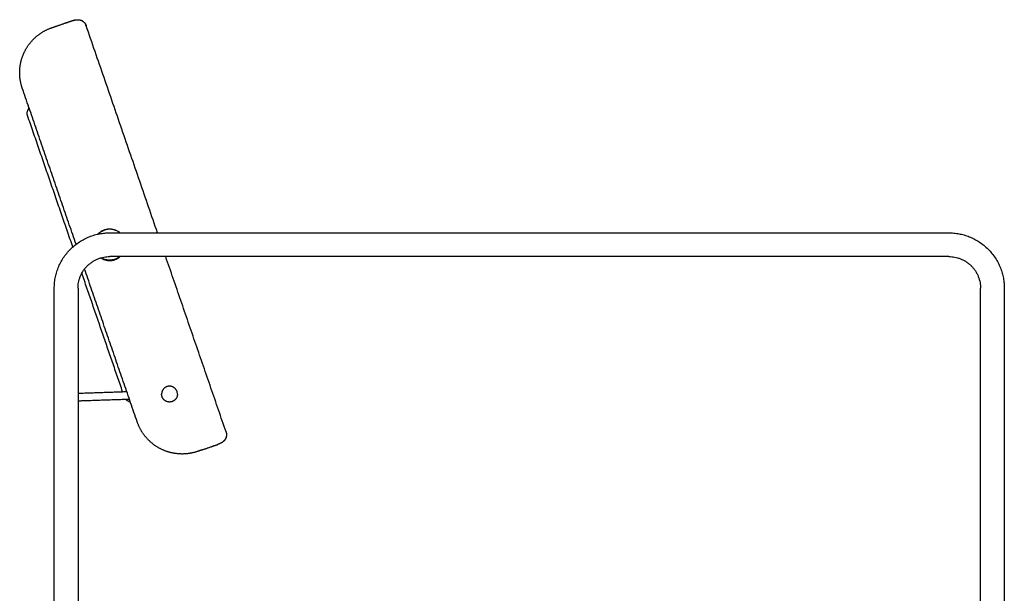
# Model space of a CAD drawing. Header units: millimetres. Extents: x 1262 to 2767, y -193 to 1393.
# Tile 8 of 8: x 2145 to 2767, y 1030 to 1393. Entities that reach past the tile are written whole.
import ezdxf

# ---------------------------------------------------------------- set-up
doc = ezdxf.new("R2010")
doc.units = ezdxf.units.MM
doc.layers.add('Make2D$Visible$Curves', color=7, linetype='Continuous', true_color=0x000000)

msp = doc.modelspace()

# ---------------------------------------------------------------- linework, layer by layer
at = {"layer": 'Make2D$Visible$Curves', "color": 18, "lineweight": -3, "true_color": 0x000000}
for points, weights, knots in [([(2146.62, 1349.54), (2144.76, 1354.95), (2145.02, 1360.67), (2145.3, 1366.88), (2148.02, 1372.46), (2150.75, 1378.04), (2155.47, 1382.09), (2159.81, 1385.81), (2165.22, 1387.67)], [1, 0.926776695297, 0.890165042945, 0.853553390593, 0.853553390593, 0.853553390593, 0.890165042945, 0.926776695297, 1], [95.484084, 95.484084, 95.484084, 106.928698, 106.928698, 119.355105, 119.355105, 131.781512, 131.781512, 143.226126, 143.226126, 143.226126]), ([(2168.06, 1388.65), (2173.34, 1390.47), (2177.08, 1391.76), (2177.47, 1391.89), (2177.82, 1392.01)], [1, 0.853553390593, 0.853553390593, 0.853553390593, 0.855132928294], [22.367532, 22.367532, 22.367532, 33.551299, 33.551299, 34.712783, 34.712783, 34.712783]), ([(2194.41, 1257.33), (2201, 1264.62), (2208.4, 1258.17), (2208.43, 1258.15), (2208.45, 1258.13)], [0.992755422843, 0.710775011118, 1, 0.998823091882, 0.997655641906], [0.196728, 0.196728, 0.196728, 15.707963, 15.707963, 15.771081, 15.771081, 15.771081]), ([(2244.61, 1156.29), (2244.61, 1161.29), (2239.61, 1161.29), (2234.61, 1161.29), (2234.61, 1156.29)], [1, 0.707106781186, 1, 0.707106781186, 1], [-15.707963, -15.707963, -15.707963, -7.853982, -7.853982, 0, 0, 0]), ([(2244.61, 1156.29), (2244.61, 1151.29), (2239.61, 1151.29), (2234.61, 1151.29), (2234.61, 1156.29)], [1, 0.707106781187, 1, 0.707106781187, 1], [0, 0, 0, 7.853982, 7.853982, 15.707963, 15.707963, 15.707963]), ([(2257.36, 1120.09), (2251.95, 1118.23), (2246.23, 1118.49), (2240.02, 1118.77), (2234.44, 1121.49), (2228.85, 1124.22), (2224.81, 1128.94), (2221.09, 1133.28), (2219.22, 1138.69)], [1, 0.926776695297, 0.890165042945, 0.853553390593, 0.853553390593, 0.853553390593, 0.890165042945, 0.926776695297, 1], [47.742042, 47.742042, 47.742042, 59.186656, 59.186656, 71.613063, 71.613063, 84.03947, 84.03947, 95.484084, 95.484084, 95.484084]), ([(2260.19, 1121.07), (2265.48, 1122.89), (2269.22, 1124.18), (2269.61, 1124.31), (2269.96, 1124.43)], [1, 0.853553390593, 0.853553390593, 0.853553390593, 0.855132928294], [22.367532, 22.367532, 22.367532, 33.551299, 33.551299, 34.712783, 34.712783, 34.712783])]:
    msp.add_rational_spline(points, weights, degree=2, knots=knots, dxfattribs=at)
for points, degree in [([(2165.22, 1387.67), (2168.06, 1388.65)], 1), ([(2177.82, 1392.01), (2177.88, 1392.03), (2177.93, 1392.05), (2177.99, 1392.07)], 3), ([(2177.82, 1392.01), (2177.82, 1392.01), (2177.82, 1392.01), (2177.82, 1392.01)], 3), ([(2177.99, 1392.07), (2178.04, 1392.09), (2178.09, 1392.1), (2178.15, 1392.12)], 3), ([(2232.04, 1258.13), (2186.98, 1388.97)], 1), ([(2187.04, 1388.72), (2187.03, 1388.81), (2187.01, 1388.9), (2186.98, 1388.97)], 3), ([(2180.58, 1250.93), (2146.62, 1349.54)], 1), ([(2149.72, 1333.85), (2149.74, 1334.05), (2149.76, 1334.25), (2149.78, 1334.45)], 3), ([(2149.73, 1333.26), (2149.72, 1333.46), (2149.72, 1333.65), (2149.72, 1333.85)], 3), ([(2149.81, 1332.7), (2149.78, 1332.89), (2149.75, 1333.08), (2149.73, 1333.26)], 3), ([(2149.78, 1334.45), (2149.83, 1334.65), (2149.88, 1334.85), (2149.93, 1335.04)], 3), ([(2149.96, 1332.18), (2149.91, 1332.36), (2149.86, 1332.53), (2149.81, 1332.7)], 3), ([(2149.93, 1335.04), (2150.01, 1335.24), (2150.09, 1335.43), (2150.17, 1335.62)], 3), ([(2178.52, 1249.23), (2149.96, 1332.18)], 1), ([(2150.17, 1335.62), (2150.2, 1335.68), (2150.23, 1335.74), (2150.26, 1335.8)], 3), ([(2150.48, 1336.16), (2150.4, 1336.03), (2150.33, 1335.91), (2150.25, 1335.78)], 3), ([(2150.25, 1335.78), (2150.25, 1335.78), (2150.25, 1335.78), (2150.25, 1335.78)], 3), ([(2150.85, 1336.64), (2150.73, 1336.48), (2150.6, 1336.32), (2150.48, 1336.16)], 3), ([(2151.01, 1336.8), (2150.96, 1336.74), (2150.9, 1336.69), (2150.85, 1336.64)], 3), ([(2201.83, 1258.13), (2731.83, 1258.13)], 1), ([(2731.83, 1243.13), (2201.83, 1243.13)], 1), ([(2275.31, 1132.47), (2237.2, 1243.13)], 1), ([(2210, 1157.81), (2184.23, 1232.63)], 1), ([(2219.22, 1138.69), (2185.96, 1235.3)], 1), ([(2166.83, 971.13), (2166.83, 1223.13)], 1), ([(2181.83, 1223.13), (2181.83, 1003.13)], 1), ([(2751.83, 1003.13), (2751.83, 1223.13)], 1), ([(2766.83, 1223.13), (2766.83, 971.13)], 1), ([(2184.25, 1156.96), (2212.61, 1157.89)], 1), ([(2214.31, 1152.95), (2184.41, 1151.96)], 1), ([(2212.42, 1152.53), (2212.31, 1152.64), (2212.2, 1152.76), (2212.08, 1152.87)], 3), ([(2212.91, 1152.15), (2212.75, 1152.28), (2212.58, 1152.4), (2212.42, 1152.53)], 3), ([(2213.44, 1151.84), (2213.27, 1151.95), (2213.09, 1152.05), (2212.91, 1152.15)], 3), ([(2213.63, 1151.76), (2213.57, 1151.79), (2213.51, 1151.82), (2213.44, 1151.84)], 3), ([(2213.61, 1151.77), (2213.75, 1151.72), (2213.88, 1151.66), (2214.02, 1151.61)], 3), ([(2213.61, 1151.77), (2213.61, 1151.77), (2213.61, 1151.77), (2213.61, 1151.77)], 3), ([(2213.61, 1151.77), (2213.61, 1151.77), (2213.61, 1151.77), (2213.61, 1151.77)], 3), ([(2213.61, 1151.77), (2213.61, 1151.77), (2213.61, 1151.77), (2213.61, 1151.77)], 3), ([(2214.02, 1151.61), (2214.22, 1151.56), (2214.42, 1151.51), (2214.61, 1151.46)], 3), ([(2214.61, 1151.46), (2214.69, 1151.45), (2214.76, 1151.44), (2214.84, 1151.44)], 3), ([(2275.31, 1132.47), (2275.28, 1132.54), (2275.24, 1132.62), (2275.2, 1132.7)], 3), ([(2275.31, 1132.47), (2275.35, 1132.33), (2275.37, 1132.19), (2275.35, 1132.05)], 3), ([(2260.19, 1121.07), (2257.36, 1120.09)], 1), ([(2269.96, 1124.43), (2270, 1124.45), (2270.04, 1124.46), (2270.07, 1124.47)], 3), ([(2269.96, 1124.43), (2269.96, 1124.43), (2269.96, 1124.43), (2269.96, 1124.43)], 3)]:
    msp.add_open_spline(points, degree=degree, dxfattribs=at)
for points, knots in [([(2177.82, 1392.01), (2177.85, 1392.02), (2177.88, 1392.03), (2177.91, 1392.04), (2177.93, 1392.05), (2177.96, 1392.06), (2177.99, 1392.07), (2178.01, 1392.08), (2178.04, 1392.09), (2178.07, 1392.1), (2178.1, 1392.11), (2178.12, 1392.11), (2178.15, 1392.12), (2178.18, 1392.13), (2178.2, 1392.14), (2178.23, 1392.15), (2178.26, 1392.16), (2178.29, 1392.17), (2178.31, 1392.18), (2178.34, 1392.18), (2178.37, 1392.19), (2178.39, 1392.2), (2178.42, 1392.21), (2178.45, 1392.22), (2178.48, 1392.23), (2178.5, 1392.24), (2178.53, 1392.24), (2178.56, 1392.25), (2178.59, 1392.26), (2178.61, 1392.27), (2178.64, 1392.28), (2178.67, 1392.29), (2178.7, 1392.29), (2178.72, 1392.3), (2178.73, 1392.3), (2178.74, 1392.31), (2178.75, 1392.31), (2178.77, 1392.32), (2178.79, 1392.32), (2178.81, 1392.33)], [0.002029, 0.002029, 0.002029, 0.002029, 1, 1, 1, 2, 2, 2, 3, 3, 3, 4, 4, 4, 5, 5, 5, 6, 6, 6, 7, 7, 7, 8, 8, 8, 9, 9, 9, 10, 10, 10, 11, 11, 11, 12, 12, 12, 13, 13, 13, 13]), ([(2178.15, 1392.12), (2178.2, 1392.14), (2178.26, 1392.16), (2178.31, 1392.18), (2178.37, 1392.19), (2178.42, 1392.21), (2178.47, 1392.23), (2178.53, 1392.24), (2178.58, 1392.26), (2178.64, 1392.28), (2178.68, 1392.29), (2178.71, 1392.3), (2178.75, 1392.31), (2178.77, 1392.31), (2178.78, 1392.32), (2178.8, 1392.32), (2178.86, 1392.34), (2178.91, 1392.35), (2178.97, 1392.37), (2179.02, 1392.39), (2179.08, 1392.4), (2179.13, 1392.41), (2179.19, 1392.43), (2179.24, 1392.44), (2179.3, 1392.46), (2179.36, 1392.47), (2179.41, 1392.48), (2179.47, 1392.5), (2179.48, 1392.5), (2179.49, 1392.5), (2179.5, 1392.51), (2179.55, 1392.52), (2179.6, 1392.53), (2179.64, 1392.54), (2179.7, 1392.55), (2179.76, 1392.56), (2179.82, 1392.57)], [2.008503, 2.008503, 2.008503, 2.008503, 3, 3, 3, 4, 4, 4, 5, 5, 5, 6, 6, 6, 7, 7, 7, 8, 8, 8, 9, 9, 9, 10, 10, 10, 11, 11, 11, 12, 12, 12, 13, 13, 13, 13.999937, 13.999937, 13.999937, 13.999937]), ([(2178.81, 1392.33), (2178.97, 1392.37), (2179.14, 1392.42), (2179.48, 1392.5), (2179.66, 1392.54), (2179.83, 1392.58), (2179.94, 1392.6), (2180.04, 1392.62), (2180.22, 1392.65), (2180.3, 1392.66), (2180.49, 1392.69), (2180.6, 1392.7), (2180.8, 1392.72), (2180.88, 1392.73), (2181.06, 1392.74), (2181.14, 1392.74), (2181.36, 1392.75), (2181.48, 1392.75), (2181.76, 1392.75), (2181.92, 1392.74), (2182.16, 1392.72), (2182.24, 1392.71), (2182.32, 1392.7), (2182.45, 1392.69), (2182.57, 1392.67), (2182.83, 1392.62), (2182.97, 1392.59), (2183.1, 1392.55), (2183.24, 1392.52), (2183.38, 1392.48), (2183.66, 1392.38), (2183.81, 1392.33), (2183.95, 1392.27), (2184.03, 1392.23), (2184.11, 1392.2), (2184.18, 1392.16), (2184.45, 1392.03), (2184.7, 1391.88), (2185.17, 1391.55), (2185.39, 1391.37), (2185.59, 1391.17), (2185.75, 1391.02), (2185.9, 1390.85), (2186.11, 1390.59), (2186.18, 1390.51), (2186.31, 1390.33), (2186.37, 1390.24), (2186.48, 1390.06), (2186.53, 1389.97), (2186.64, 1389.78), (2186.68, 1389.69), (2186.78, 1389.49), (2186.82, 1389.39), (2186.91, 1389.18), (2186.95, 1389.08), (2186.98, 1388.97)], [13, 13, 13, 13, 13.756688, 13.756688, 14.531042, 14.531042, 14.531042, 14.983043, 14.983043, 15.327866, 15.327866, 15.796204, 15.796204, 16.157078, 16.157078, 16.516758, 16.516758, 17.030806, 17.030806, 17.645036, 17.645036, 17.963088, 17.963088, 17.963088, 18.456647, 18.456647, 18.970878, 18.970878, 18.970878, 19.50665, 19.50665, 20.061603, 20.061603, 20.061603, 20.370344, 20.370344, 20.370344, 21.41262, 21.41262, 22.403784, 22.403784, 22.403784, 23.191208, 23.191208, 23.579866, 23.579866, 23.963528, 23.963528, 24.341077, 24.341077, 24.723649, 24.723649, 25.134245, 25.134245, 25.54421, 25.54421, 25.54421, 25.54421]), ([(2179.93, 1392.6), (2180.07, 1392.62), (2180.22, 1392.65), (2180.56, 1392.7), (2180.75, 1392.72), (2180.95, 1392.73), (2181.06, 1392.74), (2181.16, 1392.75), (2181.38, 1392.75), (2181.49, 1392.75), (2181.6, 1392.75), (2181.62, 1392.75), (2181.64, 1392.75), (2181.68, 1392.75), (2181.7, 1392.75), (2181.72, 1392.75), (2181.81, 1392.75), (2181.91, 1392.74), (2182.11, 1392.73), (2182.21, 1392.72), (2182.31, 1392.7), (2182.4, 1392.69), (2182.48, 1392.68), (2182.65, 1392.65), (2182.74, 1392.64), (2182.91, 1392.6), (2183, 1392.58), (2183.18, 1392.53), (2183.27, 1392.51), (2183.46, 1392.45), (2183.55, 1392.42), (2183.7, 1392.37), (2183.76, 1392.34), (2183.94, 1392.27), (2184.06, 1392.22), (2184.18, 1392.16), (2184.29, 1392.11), (2184.39, 1392.05), (2184.51, 1391.99), (2184.52, 1391.98), (2184.64, 1391.91), (2184.75, 1391.84), (2185.1, 1391.6), (2185.33, 1391.42), (2185.54, 1391.22)], [14.164948, 14.164948, 14.164948, 14.164948, 14.795241, 14.795241, 15.628899, 15.628899, 15.628899, 16.063917, 16.063917, 16.512014, 16.512014, 16.512014, 16.588976, 16.588976, 16.665663, 16.665663, 16.665663, 17.051062, 17.051062, 17.448371, 17.448371, 17.448371, 17.774027, 17.774027, 18.107533, 18.107533, 18.449335, 18.449335, 18.799743, 18.799743, 19.158698, 19.158698, 19.382991, 19.382991, 19.862897, 19.862897, 19.862897, 20.283552, 20.283552, 20.330596, 20.330596, 20.788292, 20.788292, 21.819575, 21.819575, 21.819575, 21.819575]), ([(2185.57, 1391.19), (2185.62, 1391.14), (2185.67, 1391.09), (2185.79, 1390.97), (2185.86, 1390.9), (2186.03, 1390.7), (2186.13, 1390.57), (2186.29, 1390.35), (2186.34, 1390.28), (2186.43, 1390.14), (2186.46, 1390.08), (2186.53, 1389.98), (2186.55, 1389.93), (2186.63, 1389.8), (2186.68, 1389.7), (2186.72, 1389.61), (2186.82, 1389.4), (2186.91, 1389.19), (2186.98, 1388.97)], [21.866124, 21.866124, 21.866124, 21.866124, 22.115886, 22.115886, 22.458979, 22.458979, 23.050245, 23.050245, 23.389769, 23.389769, 23.629645, 23.629645, 23.819645, 23.819645, 24.194499, 24.194499, 24.194499, 25.038595, 25.038595, 25.038595, 25.038595]), ([(2186.76, 1389.33), (2186.78, 1389.31), (2186.79, 1389.29), (2186.88, 1389.19), (2186.94, 1389.09), (2186.98, 1388.97)], [-1.886937, -1.886937, -1.886937, -1.886937, -1.588071, -1.588071, -0.000049, -0.000049, -0.000049, -0.000049]), ([(2150.25, 1335.78), (2150.25, 1335.78), (2150.25, 1335.78), (2150.25, 1335.78), (2150.25, 1335.78), (2150.25, 1335.78), (2150.25, 1335.78), (2150.25, 1335.79), (2150.25, 1335.79), (2150.26, 1335.79), (2150.26, 1335.8), (2150.27, 1335.82), (2150.28, 1335.85), (2150.32, 1335.91), (2150.34, 1335.95), (2150.44, 1336.14), (2150.56, 1336.35), (2150.78, 1336.76), (2150.85, 1336.89), (2150.93, 1337.04)], [6.227124, 6.227124, 6.227124, 6.227124, 6.321328, 6.321328, 6.642656, 6.642656, 7.285312, 7.285312, 8.570623, 8.570623, 11.141243, 11.141243, 16.284557, 16.284557, 21.4306, 21.4306, 36.891819, 36.891819, 43.522968, 43.522968, 43.522968, 43.522968]), ([(2181.83, 1156.88), (2182.03, 1156.88), (2182.23, 1156.89), (2182.43, 1156.9), (2182.73, 1156.91), (2183.04, 1156.92), (2183.35, 1156.93), (2183.65, 1156.94), (2183.95, 1156.95), (2184.25, 1156.96)], [13.275859, 13.275859, 13.275859, 13.275859, 13.883598, 13.883598, 13.883598, 14.813984, 14.813984, 14.813984, 15.71405, 15.71405, 15.71405, 15.71405]), ([(2184.41, 1151.96), (2184.11, 1151.95), (2183.81, 1151.94), (2183.51, 1151.93), (2183.2, 1151.92), (2182.9, 1151.91), (2182.59, 1151.9), (2182.34, 1151.89), (2182.08, 1151.88), (2181.83, 1151.87)], [0, 0, 0, 0, 0.900066, 0.900066, 0.900066, 1.830452, 1.830452, 1.830452, 2.608942, 2.608942, 2.608942, 2.608942]), ([(2213.63, 1151.76), (2213.63, 1151.76), (2213.62, 1151.76), (2213.62, 1151.77), (2213.61, 1151.77), (2213.61, 1151.77), (2213.61, 1151.77), (2213.61, 1151.77)], [243.327961, 243.327961, 243.327961, 243.327961, 245.641956, 245.641956, 246.927367, 246.927367, 247.565607, 247.565607, 247.565607, 247.565607]), ([(2214.92, 1151.19), (2214.88, 1151.21), (2214.84, 1151.23), (2214.8, 1151.25), (2214.69, 1151.29), (2214.59, 1151.34), (2214.48, 1151.39), (2214.39, 1151.42), (2214.3, 1151.46), (2214.21, 1151.5), (2214.14, 1151.53), (2214.07, 1151.57), (2214, 1151.6), (2213.94, 1151.62), (2213.88, 1151.65), (2213.83, 1151.67), (2213.79, 1151.69), (2213.75, 1151.71), (2213.71, 1151.73), (2213.68, 1151.74), (2213.66, 1151.75), (2213.63, 1151.76)], [191.386506, 191.386506, 191.386506, 191.386506, 191.720422, 191.720422, 191.720422, 192.720422, 192.720422, 192.720422, 193.720422, 193.720422, 193.720422, 194.720422, 194.720422, 194.720422, 195.720422, 195.720422, 195.720422, 196.720422, 196.720422, 196.720422, 197.720422, 197.720422, 197.720422, 197.720422]), ([(2275.31, 1132.47), (2275.38, 1132.25), (2275.44, 1132.03), (2275.49, 1131.8), (2275.51, 1131.7), (2275.53, 1131.6), (2275.56, 1131.45), (2275.56, 1131.39), (2275.58, 1131.27), (2275.59, 1131.21), (2275.6, 1131.05), (2275.61, 1130.95), (2275.62, 1130.69), (2275.62, 1130.52), (2275.6, 1130.26), (2275.6, 1130.16), (2275.58, 1129.99), (2275.57, 1129.92), (2275.56, 1129.85), (2275.51, 1129.55), (2275.45, 1129.25), (2275.31, 1128.84), (2275.27, 1128.71), (2275.22, 1128.58), (2275.21, 1128.57), (2275.16, 1128.45), (2275.11, 1128.34), (2275.06, 1128.23), (2275, 1128.11), (2274.94, 1128), (2274.84, 1127.83), (2274.81, 1127.77), (2274.72, 1127.64), (2274.67, 1127.56), (2274.56, 1127.4), (2274.5, 1127.32), (2274.39, 1127.17), (2274.33, 1127.1), (2274.22, 1126.97), (2274.16, 1126.9), (2274.04, 1126.77), (2273.98, 1126.71), (2273.92, 1126.65), (2273.85, 1126.58), (2273.77, 1126.51), (2273.63, 1126.37), (2273.55, 1126.31), (2273.48, 1126.25), (2273.46, 1126.24), (2273.45, 1126.22), (2273.42, 1126.2), (2273.4, 1126.19), (2273.39, 1126.18), (2273.3, 1126.11), (2273.21, 1126.04), (2273.04, 1125.91), (2272.95, 1125.85), (2272.87, 1125.79), (2272.7, 1125.68), (2272.53, 1125.58), (2272.2, 1125.39), (2272.04, 1125.3), (2271.87, 1125.22)], [0.000075, 0.000075, 0.000075, 0.000075, 0.844121, 0.844121, 0.844121, 1.218975, 1.218975, 1.408975, 1.408975, 1.648851, 1.648851, 1.988375, 1.988375, 2.579641, 2.579641, 2.922734, 2.922734, 3.178551, 3.178551, 3.178551, 4.250324, 4.250324, 4.708019, 4.708019, 4.755063, 4.755063, 5.175723, 5.175723, 5.175723, 5.655629, 5.655629, 5.879922, 5.879922, 6.238877, 6.238877, 6.589285, 6.589285, 6.931087, 6.931087, 7.264593, 7.264593, 7.590249, 7.590249, 7.590249, 7.987558, 7.987558, 8.372957, 8.372957, 8.372957, 8.449644, 8.449644, 8.526606, 8.526606, 8.526606, 8.974703, 8.974703, 9.409721, 9.409721, 9.409721, 10.243379, 10.243379, 11.03862, 11.03862, 11.03862, 11.03862]), ([(2275.31, 1132.47), (2275.34, 1132.36), (2275.37, 1132.26), (2275.43, 1132.04), (2275.46, 1131.93), (2275.51, 1131.72), (2275.53, 1131.62), (2275.56, 1131.41), (2275.58, 1131.3), (2275.6, 1131.09), (2275.61, 1130.98), (2275.62, 1130.77), (2275.62, 1130.66), (2275.61, 1130.32), (2275.59, 1130.1), (2275.56, 1129.88), (2275.56, 1129.87), (2275.56, 1129.86), (2275.56, 1129.85)], [0.000002, 0.000002, 0.000002, 0.000002, 0.409967, 0.409967, 0.820563, 0.820563, 1.203135, 1.203135, 1.580684, 1.580684, 1.964346, 1.964346, 2.353004, 2.353004, 3.140428, 3.140428, 3.140428, 3.17078, 3.17078, 3.17078, 3.17078]), ([(2275.55, 1129.81), (2275.51, 1129.56), (2275.46, 1129.3), (2275.3, 1128.77), (2275.19, 1128.5), (2275.06, 1128.23), (2275.02, 1128.16), (2274.98, 1128.08), (2274.94, 1128.01), (2274.87, 1127.87), (2274.79, 1127.74), (2274.63, 1127.49), (2274.54, 1127.37), (2274.45, 1127.26), (2274.37, 1127.15), (2274.28, 1127.04), (2274.1, 1126.84), (2274.02, 1126.75), (2273.93, 1126.66), (2273.87, 1126.6), (2273.81, 1126.54), (2273.63, 1126.38), (2273.52, 1126.28), (2273.3, 1126.1), (2273.2, 1126.03), (2273.02, 1125.9), (2272.95, 1125.85), (2272.81, 1125.75), (2272.74, 1125.71), (2272.57, 1125.6), (2272.47, 1125.54), (2272.31, 1125.45), (2272.24, 1125.41), (2272.1, 1125.34), (2272.04, 1125.3), (2271.98, 1125.27)], [3.217353, 3.217353, 3.217353, 3.217353, 4.131592, 4.131592, 5.173868, 5.173868, 5.173868, 5.482609, 5.482609, 5.482609, 6.037562, 6.037562, 6.573334, 6.573334, 6.573334, 7.087565, 7.087565, 7.581124, 7.581124, 7.581124, 7.899176, 7.899176, 8.513407, 8.513407, 9.027454, 9.027454, 9.387134, 9.387134, 9.748008, 9.748008, 10.216346, 10.216346, 10.561169, 10.561169, 10.872447, 10.872447, 10.872447, 10.872447]), ([(2271.87, 1125.22), (2271.82, 1125.19), (2271.77, 1125.17), (2271.71, 1125.14), (2271.67, 1125.12), (2271.63, 1125.1), (2271.58, 1125.08), (2271.57, 1125.07), (2271.56, 1125.07), (2271.55, 1125.06), (2271.5, 1125.04), (2271.45, 1125.02), (2271.4, 1124.99), (2271.34, 1124.97), (2271.29, 1124.94), (2271.24, 1124.92), (2271.18, 1124.9), (2271.13, 1124.88), (2271.08, 1124.85), (2271.03, 1124.83), (2270.97, 1124.81), (2270.92, 1124.79), (2270.9, 1124.78), (2270.89, 1124.78), (2270.87, 1124.77), (2270.84, 1124.76), (2270.8, 1124.74), (2270.76, 1124.73), (2270.71, 1124.71), (2270.66, 1124.69), (2270.6, 1124.66), (2270.55, 1124.64), (2270.5, 1124.62), (2270.44, 1124.6), (2270.39, 1124.59), (2270.34, 1124.57), (2270.28, 1124.55), (2270.23, 1124.53), (2270.18, 1124.51), (2270.12, 1124.49), (2270.07, 1124.47), (2270.01, 1124.45), (2269.96, 1124.43)], [11.03862, 11.03862, 11.03862, 11.03862, 12.03862, 12.03862, 12.03862, 13.03862, 13.03862, 13.03862, 14.03862, 14.03862, 14.03862, 15.03862, 15.03862, 15.03862, 16.03862, 16.03862, 16.03862, 17.03862, 17.03862, 17.03862, 18.03862, 18.03862, 18.03862, 19.03862, 19.03862, 19.03862, 20.03862, 20.03862, 20.03862, 21.03862, 21.03862, 21.03862, 22.03862, 22.03862, 22.03862, 23.03862, 23.03862, 23.03862, 24.03862, 24.03862, 24.03862, 25.037847, 25.037847, 25.037847, 25.037847]), ([(2270.12, 1124.49), (2270.09, 1124.48), (2270.07, 1124.47), (2270.04, 1124.46), (2270.01, 1124.45), (2269.99, 1124.44), (2269.96, 1124.43)], [23.556161, 23.556161, 23.556161, 23.556161, 24.544212, 24.544212, 24.544212, 25.542183, 25.542183, 25.542183, 25.542183]), ([(2270.28, 1124.55), (2270.25, 1124.54), (2270.23, 1124.53), (2270.2, 1124.52), (2270.18, 1124.51), (2270.15, 1124.5), (2270.12, 1124.49)], [21.586447, 21.586447, 21.586447, 21.586447, 22.544212, 22.544212, 22.544212, 23.542919, 23.542919, 23.542919, 23.542919]), ([(2270.92, 1124.79), (2270.91, 1124.78), (2270.89, 1124.78), (2270.87, 1124.77), (2270.86, 1124.77), (2270.85, 1124.76), (2270.84, 1124.76), (2270.82, 1124.75), (2270.79, 1124.74), (2270.76, 1124.73), (2270.74, 1124.72), (2270.71, 1124.71), (2270.68, 1124.7), (2270.66, 1124.69), (2270.63, 1124.68), (2270.6, 1124.67), (2270.58, 1124.66), (2270.55, 1124.65), (2270.52, 1124.64), (2270.5, 1124.63), (2270.47, 1124.62), (2270.44, 1124.61), (2270.42, 1124.6), (2270.39, 1124.59), (2270.36, 1124.58), (2270.34, 1124.57), (2270.31, 1124.56), (2270.28, 1124.55)], [12.544212, 12.544212, 12.544212, 12.544212, 13.544212, 13.544212, 13.544212, 14.544212, 14.544212, 14.544212, 15.544212, 15.544212, 15.544212, 16.544212, 16.544212, 16.544212, 17.544212, 17.544212, 17.544212, 18.544212, 18.544212, 18.544212, 19.544212, 19.544212, 19.544212, 20.544212, 20.544212, 20.544212, 21.535555, 21.535555, 21.535555, 21.535555]), ([(2271.87, 1125.22), (2271.72, 1125.14), (2271.56, 1125.07), (2271.25, 1124.93), (2271.09, 1124.86), (2270.92, 1124.79)], [11.037444, 11.037444, 11.037444, 11.037444, 11.787524, 11.787524, 12.544212, 12.544212, 12.544212, 12.544212])]:
    msp.add_open_spline(points, degree=3, knots=knots, dxfattribs=at)
for points, weights in [([(2177.83, 1392.02), (2177.84, 1392.02), (2177.84, 1392.02)], [0.998884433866, 0.998318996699, 0.99775575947]), ([(2187.04, 1388.72), (2186.93, 1389.04), (2186.76, 1389.33)], [1, 0.969091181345, 0.944854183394]), ([(2166.83, 1223.13), (2166.83, 1258.13), (2201.83, 1258.13)], [1, 0.707106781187, 1]), ([(2208.14, 1258.13), (2201.11, 1264.04), (2194.75, 1257.4)], [0.992759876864, 0.720073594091, 0.981542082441]), ([(2731.83, 1258.13), (2766.83, 1258.13), (2766.83, 1223.13)], [1, 0.707106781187, 1]), ([(2181.83, 1223.13), (2181.83, 1243.13), (2201.83, 1243.13)], [1, 0.707106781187, 1]), ([(2196.25, 1242.33), (2202.66, 1238.02), (2208.45, 1243.13)], [0.953974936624, 0.754190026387, 0.951869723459]), ([(2208.14, 1243.13), (2202.59, 1238.46), (2196.5, 1242.4)], [0.944467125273, 0.760702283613, 0.94838315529]), ([(2731.83, 1243.13), (2751.83, 1243.13), (2751.83, 1223.13)], [1, 0.707106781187, 1]), ([(2275.2, 1132.7), (2275.3, 1132.38), (2275.35, 1132.05)], [1, 0.96907564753, 0.944829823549]), ([(2269.98, 1124.44), (2269.97, 1124.44), (2269.97, 1124.44)], [0.997755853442, 0.998319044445, 0.998884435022])]:
    msp.add_rational_spline(points, weights, degree=2, dxfattribs=at)

doc.saveas('drawing.dxf')
